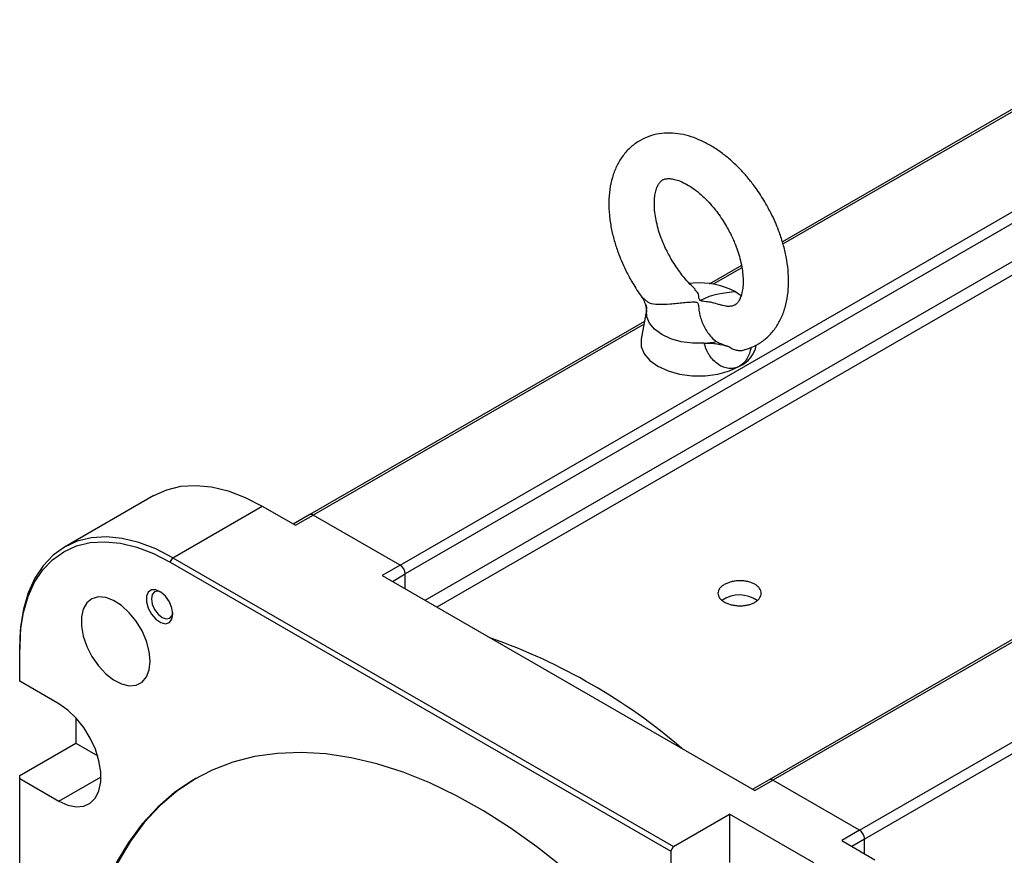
# Model space of a CAD drawing. Header units: millimetres. Extents: x 32176 to 34318, y 9875 to 11035.
# Tile 49 of 56: x 33408 to 33544, y 10870 to 10986. Entities that reach past the tile are written whole.
import ezdxf

# ---------------------------------------------------------------- set-up
doc = ezdxf.new("R2010")
doc.units = ezdxf.units.MM

msp = doc.modelspace()

# ---------------------------------------------------------------- linework, layer by layer
at = {"color": 7, "linetype": 'Continuous', "lineweight": 25}
for p, q in [((33566.63, 10985.53), (33513.31, 10954.75)), ((33567.13, 10985.48), (33513.4, 10954.47)), ((33460.36, 10909.97), (33579.15, 10978.54)), ((33579.86, 10977.32), (33461.06, 10908.74)), ((33463.83, 10905.1), (33579.86, 10972.08)), ((33580.84, 10970.76), (33465.47, 10904.16)), ((33507.64, 10951.48), (33503.19, 10948.91)), ((33507.7, 10951.17), (33503.72, 10948.88)), ((33500.96, 10949.03), (33500.43, 10949)), ((33493.8, 10947.21), (33493.74, 10947.26)), ((33494.51, 10945.29), (33493.77, 10941.28)), ((33494.51, 10945.31), (33494.42, 10944.66)), ((33494.22, 10943.73), (33447.84, 10916.96)), ((33494.15, 10943.35), (33448.34, 10916.91)), ((33524, 10873.23), (33642.79, 10941.81)), ((33508.05, 10939.82), (33508, 10939.78)), ((33643.5, 10940.58), (33524.7, 10872)), ((33593.22, 10927.41), (33511.48, 10880.22)), ((33593.15, 10927.03), (33511.98, 10880.17)), ((33426.27, 10919.62), (33413.89, 10912.47)), ((33428.89, 10910.99), (33441.27, 10918.13)), ((33441.27, 10918.13), (33445.86, 10915.48)), ((33447.84, 10916.96), (33445.57, 10915.65)), ((33445.86, 10915.48), (33448.34, 10916.91)), ((33460.36, 10909.97), (33448.34, 10916.91)), ((33428.54, 10910.37), (33428.89, 10910.99)), ((33428.89, 10910.99), (33498.21, 10870.97)), ((33428.54, 10910.37), (33497.86, 10870.35)), ((33460.36, 10909.97), (33457.88, 10908.54)), ((33457.88, 10908.54), (33509.5, 10878.74)), ((33459.3, 10907.72), (33461.06, 10908.74)), ((33461.06, 10906.7), (33461.06, 10908.74)), ((33407.68, 10898.74), (33407.68, 10898.33)), ((33407.68, 10893.87), (33407.68, 10898.33)), ((33413.11, 10890.73), (33407.68, 10893.87)), ((33415.46, 10888.81), (33415.46, 10885.29)), ((33407.68, 10880.8), (33415.46, 10885.29)), ((33415.46, 10885.29), (33418.48, 10883.55)), ((33407.68, 10880.4), (33407.68, 10880.8)), ((33407.68, 10880.4), (33413.11, 10877.26)), ((33407.68, 10800.52), (33407.68, 10880.4)), ((33413.11, 10877.26), (33418.95, 10880.63)), ((33511.48, 10880.22), (33509.21, 10878.91)), ((33509.5, 10878.74), (33511.98, 10880.17)), ((33524, 10873.23), (33511.98, 10880.17)), ((33498.21, 10870.97), (33505.99, 10875.46)), ((33517.66, 10868.72), (33505.99, 10875.46)), ((33505.99, 10875.46), (33505.99, 10868.77)), ((33524, 10873.23), (33521.52, 10871.8)), ((33521.52, 10871.8), (33526.12, 10869.15)), ((33524.7, 10872), (33522.94, 10870.98)), ((33524.7, 10869.96), (33524.7, 10872)), ((33497.86, 10870.35), (33498.21, 10870.97)), ((33497.86, 10870.35), (33497.86, 10864.08))]:
    msp.add_line(p, q, dxfattribs=at)
at = {"color": 7, "linetype": 'Continuous', "lineweight": 25, "flags": 128}
for points in [[(33506.85, 10947.83), (33507.39, 10947.48), (33507.67, 10947.26)], [(33502.48, 10940.71), (33500.87, 10940.71), (33499.3, 10940.92), (33497.86, 10941.33), (33496.6, 10941.91), (33495.59, 10942.64), (33494.89, 10943.47), (33494.52, 10944.38), (33494.51, 10945.31)], [(33493.77, 10941.28), (33493.77, 10940.27), (33494.17, 10939.26), (33494.95, 10938.33), (33496.07, 10937.52), (33497.47, 10936.88), (33499.08, 10936.43), (33500.83, 10936.2), (33502.62, 10936.2), (33504.37, 10936.43), (33505.98, 10936.88), (33507.38, 10937.52)], [(33426.27, 10919.62), (33428.04, 10920.42), (33429.98, 10920.89), (33432.06, 10921.02), (33434.26, 10920.8), (33436.54, 10920.24), (33438.89, 10919.35), (33441.27, 10918.13)], [(33428.89, 10910.99), (33426.52, 10912.2), (33424.17, 10913.1), (33421.88, 10913.66), (33419.69, 10913.87), (33417.6, 10913.75), (33415.66, 10913.28), (33413.89, 10912.47), (33412.31, 10911.34), (33410.93, 10909.89), (33409.78, 10908.15), (33408.87, 10906.14), (33408.21, 10903.88), (33407.81, 10901.4), (33407.68, 10898.74)], [(33407.68, 10898.33), (33407.81, 10900.95), (33408.2, 10903.39), (33408.85, 10905.61), (33409.74, 10907.59), (33410.87, 10909.3), (33412.23, 10910.72), (33413.79, 10911.83), (33415.53, 10912.63), (33417.44, 10913.09), (33419.49, 10913.21), (33421.65, 10913), (33423.9, 10912.45), (33426.2, 10911.57), (33428.54, 10910.37)], [(33425.74, 10896.65), (33425.61, 10897.99), (33425.23, 10899.42), (33424.62, 10900.84), (33423.81, 10902.18), (33422.85, 10903.37), (33421.79, 10904.35), (33420.69, 10905.07), (33419.59, 10905.47), (33418.58, 10905.55), (33417.69, 10905.3), (33416.98, 10904.73), (33416.48, 10903.88), (33416.22, 10902.78), (33416.22, 10901.5), (33416.48, 10900.11), (33416.98, 10898.68), (33417.69, 10897.29), (33418.58, 10896.01), (33419.59, 10894.91), (33420.69, 10894.06), (33421.79, 10893.5), (33422.85, 10893.25), (33423.81, 10893.34), (33424.62, 10893.75), (33425.23, 10894.47), (33425.61, 10895.45), (33425.74, 10896.65)], [(33428.9, 10903.16), (33428.77, 10904), (33428.42, 10904.87), (33427.88, 10905.65), (33427.23, 10906.24), (33426.55, 10906.56), (33425.95, 10906.56), (33425.49, 10906.24), (33425.25, 10905.66), (33425.25, 10904.88), (33425.49, 10904.01), (33425.95, 10903.17), (33426.55, 10902.47), (33427.23, 10902.01), (33427.88, 10901.85), (33428.42, 10902.01), (33428.77, 10902.47), (33428.9, 10903.16)], [(33427.24, 10906.23), (33426.84, 10906.34), (33426.36, 10906.25), (33426.04, 10905.88), (33425.93, 10905.29), (33426.04, 10904.56), (33426.36, 10903.82), (33426.84, 10903.17), (33427.41, 10902.71), (33427.98, 10902.52), (33428.46, 10902.61), (33428.78, 10902.98), (33428.89, 10903.38)], [(33413.11, 10877.26), (33414.33, 10876.7), (33415.49, 10876.47), (33416.54, 10876.56), (33417.45, 10876.98), (33418.16, 10877.71), (33418.66, 10878.71), (33418.91, 10879.94), (33418.91, 10881.35), (33418.66, 10882.87), (33418.16, 10884.45), (33417.45, 10886), (33416.54, 10887.46), (33415.49, 10888.78), (33414.33, 10889.88), (33413.11, 10890.73)], [(33482.98, 10868.03), (33479.32, 10870.94), (33475.62, 10873.58), (33471.9, 10875.94), (33468.17, 10878.02), (33464.46, 10879.8), (33460.78, 10881.28), (33457.14, 10882.44), (33453.57, 10883.28), (33450.07, 10883.81), (33446.67, 10884), (33443.39, 10883.88), (33440.22, 10883.43), (33437.2, 10882.66), (33434.34, 10881.56), (33431.64, 10880.16), (33429.11, 10878.45), (33426.79, 10876.43), (33424.66, 10874.13), (33422.74, 10871.55), (33421.04, 10868.7)], [(33432.11, 10880.43), (33431.92, 10880.32), (33429.4, 10878.61), (33427.07, 10876.6), (33424.94, 10874.3), (33423.02, 10871.71), (33421.33, 10868.86), (33419.86, 10865.76), (33418.62, 10862.41), (33417.63, 10858.84), (33416.88, 10855.06), (33416.38, 10851.08), (33416.12, 10846.94), (33416.12, 10842.64), (33416.38, 10838.2), (33416.88, 10833.65), (33417.63, 10829), (33418.62, 10824.28), (33419.86, 10819.51), (33421.33, 10814.7), (33423.02, 10809.89), (33423.18, 10809.47)]]:
    msp.add_lwpolyline(points, dxfattribs=at)
at = {"color": 7, "linetype": 'Continuous', "lineweight": 25}
for centre, radius, start, end in [((33501.83, 10938.29), 10.78, 62.2664, 94.6384), ((33505.7, 10941.24), 4.08, 294.2633, 348.3924), ((33448.04, 10916.5), 0.503, 54.3824, 114.3071), ((33459.53, 10908.67), 1.54, 2.6055, 57.3945), ((33507.38, 10901.57), 4.26, 54.9567, 124.0587), ((33445.4, 10821.59), 82.96, 49.3942, 70.6111), ((33511.68, 10879.76), 0.503, 54.3824, 114.3071), ((33523.17, 10871.93), 1.54, 2.6055, 57.3945)]:
    msp.add_arc(centre, radius, start, end, dxfattribs=at)
for points, knots in [([(33511.03, 10960.04), (33510.63, 10960.69), (33510.07, 10961.6), (33509.14, 10962.87), (33508.31, 10963.91), (33507.26, 10965.05), (33506.1, 10966.14), (33504.84, 10967.15), (33503.51, 10968.04), (33502.11, 10968.78), (33500.66, 10969.35), (33499.18, 10969.72), (33497.7, 10969.86), (33496.22, 10969.76), (33494.79, 10969.4), (33493.42, 10968.75), (33492.16, 10967.81), (33491.11, 10966.61), (33490.3, 10965.21), (33489.72, 10963.69), (33489.37, 10962.03), (33489.24, 10960.27), (33489.32, 10958.48), (33489.58, 10956.69), (33489.99, 10954.96), (33490.48, 10953.44), (33491.02, 10952.08), (33491.62, 10950.74), (33492.13, 10949.82), (33492.42, 10949.3)], [0, 0, 0, 0, 0.046321, 0.065262, 0.096533, 0.128772, 0.163155, 0.198822, 0.235474, 0.27288, 0.31082, 0.349042, 0.387331, 0.425607, 0.464084, 0.503316, 0.544183, 0.5877, 0.627982, 0.669428, 0.711582, 0.753721, 0.795164, 0.835386, 0.873536, 0.909739, 0.935873, 0.963679, 1, 1, 1, 1]), ([(33497.88, 10952.45), (33497.59, 10952.97), (33497.18, 10953.72), (33496.69, 10954.85), (33496.33, 10955.8), (33496, 10956.92), (33495.75, 10958.04), (33495.6, 10959.13), (33495.56, 10960.15), (33495.62, 10961.05), (33495.77, 10961.82), (33495.98, 10962.44), (33496.24, 10962.89), (33496.52, 10963.2), (33496.79, 10963.38), (33497.15, 10963.5), (33497.68, 10963.54), (33498.35, 10963.44), (33499.16, 10963.18), (33500.08, 10962.74), (33501.04, 10962.12), (33502.01, 10961.34), (33502.92, 10960.47), (33503.7, 10959.59), (33504.39, 10958.72), (33505, 10957.84), (33505.38, 10957.2), (33505.57, 10956.89)], [0, 0, 0, 0, 0.051856, 0.073021, 0.107761, 0.143255, 0.180628, 0.218775, 0.257261, 0.295847, 0.334596, 0.373932, 0.414803, 0.459556, 0.514263, 0.567903, 0.613088, 0.656994, 0.700378, 0.743536, 0.786653, 0.829315, 0.870012, 0.907059, 0.935697, 0.968452, 1, 1, 1, 1]), ([(33507.98, 10939.81), (33508.2, 10939.86), (33508.9, 10940.02), (33510.02, 10940.59), (33511.29, 10941.52), (33512.34, 10942.73), (33513.15, 10944.12), (33513.72, 10945.64), (33514.07, 10947.31), (33514.2, 10949.06), (33514.13, 10950.86), (33513.87, 10952.64), (33513.45, 10954.37), (33512.96, 10955.9), (33512.43, 10957.25), (33511.82, 10958.59), (33511.31, 10959.52), (33511.03, 10960.04)], [0, 0, 0, 0, 0.032061, 0.102919, 0.176731, 0.255329, 0.328083, 0.40294, 0.479076, 0.555186, 0.630037, 0.702685, 0.771588, 0.836976, 0.884177, 0.934399, 1, 1, 1, 1]), ([(33505.57, 10956.89), (33505.86, 10956.36), (33506.26, 10955.61), (33506.75, 10954.49), (33507.11, 10953.53), (33507.45, 10952.41), (33507.7, 10951.29), (33507.85, 10950.2), (33507.89, 10949.19), (33507.83, 10948.28), (33507.68, 10947.51), (33507.46, 10946.9), (33507.21, 10946.44), (33506.93, 10946.13), (33506.65, 10945.95), (33506.29, 10945.83), (33505.76, 10945.8), (33505.2, 10945.86), (33504.77, 10946.01), (33504.62, 10946.06)], [0, 0, 0, 0, 0.076156, 0.107238, 0.158257, 0.210383, 0.26527, 0.321292, 0.377811, 0.43448, 0.491386, 0.549154, 0.609177, 0.674901, 0.755243, 0.834018, 0.900377, 0.964857, 1, 1, 1, 1]), ([(33501.23, 10948.21), (33500.99, 10948.44), (33500.46, 10948.93), (33499.75, 10949.74), (33499.06, 10950.62), (33498.45, 10951.49), (33498.06, 10952.13), (33497.88, 10952.45)], [0, 0, 0, 0, 0.198669, 0.42705, 0.603593, 0.805517, 1, 1, 1, 1]), ([(33492.42, 10949.3), (33492.81, 10948.64), (33493.26, 10947.89), (33493.77, 10947.2), (33493.84, 10947.11)], [0, 0, 0, 0, 0.871475, 1, 1, 1, 1]), ([(33501.94, 10946.62), (33501.91, 10946.64), (33501.82, 10946.71), (33501.74, 10947.1), (33501.71, 10947.67), (33501.34, 10947.96), (33501.14, 10948.12)], [0, 0, 0, 0, 0.036574, 0.125655, 0.544178, 1, 1, 1, 1]), ([(33493.74, 10947.26), (33493.77, 10947.22), (33493.85, 10947.14), (33493.97, 10947.01), (33494.11, 10946.88), (33494.25, 10946.76), (33494.4, 10946.64), (33494.56, 10946.51), (33494.72, 10946.39), (33494.84, 10946.31), (33494.89, 10946.27)], [0, 0, 0, 0, 0.119531, 0.240597, 0.363215, 0.4874, 0.613163, 0.740512, 0.869455, 1, 1, 1, 1]), ([(33493.74, 10947.23), (33493.89, 10947), (33494.19, 10946.54), (33494.41, 10945.81), (33494.49, 10945.16), (33494.43, 10944.84), (33494.4, 10944.7)], [0, 0, 0, 0, 0.265398, 0.529145, 0.789543, 1, 1, 1, 1]), ([(33494.84, 10946.29), (33495.21, 10946.18), (33495.65, 10946.12), (33496.66, 10946.09), (33497.2, 10946.12), (33498.08, 10946.19), (33498.38, 10946.22), (33498.99, 10946.29), (33499.3, 10946.32), (33499.92, 10946.38), (33500.24, 10946.4), (33500.72, 10946.43), (33500.88, 10946.44), (33501.12, 10946.43), (33501.2, 10946.43), (33501.36, 10946.41), (33501.44, 10946.4), (33501.55, 10946.34), (33501.59, 10946.29), (33501.63, 10946.19), (33501.64, 10946.15), (33501.67, 10945.99), (33501.69, 10945.89), (33501.72, 10945.57), (33501.75, 10945.35), (33501.82, 10944.88), (33501.87, 10944.64), (33502, 10944.16), (33502.08, 10943.92), (33502.26, 10943.43), (33502.37, 10943.18), (33502.63, 10942.7), (33502.78, 10942.45), (33503.28, 10941.75), (33503.67, 10941.31), (33504.16, 10940.93)], [0, 0, 0, 0, 0.125, 0.125, 0.25, 0.25, 0.3125, 0.3125, 0.375, 0.375, 0.4375, 0.4375, 0.46875, 0.46875, 0.484375, 0.484375, 0.5, 0.5, 0.515625, 0.515625, 0.53125, 0.53125, 0.5625, 0.5625, 0.625, 0.625, 0.6875, 0.6875, 0.75, 0.75, 0.8125, 0.8125, 0.875, 0.875, 1, 1, 1, 1]), ([(33504.61, 10946.02), (33504.25, 10946.14), (33503.64, 10946.34), (33502.87, 10946.45), (33502.4, 10946.51), (33502.15, 10946.55), (33502.02, 10946.58), (33501.96, 10946.61), (33501.94, 10946.62)], [0, 0, 0, 0, 0.405247, 0.698263, 0.845124, 0.919865, 0.973392, 1, 1, 1, 1]), ([(33502.48, 10940.71), (33502.78, 10940.72), (33503.07, 10940.73), (33503.65, 10940.7), (33503.94, 10940.67), (33504.8, 10940.54), (33505.34, 10940.41), (33505.87, 10940.26)], [0, 0, 0, 0, 0.25, 0.25, 0.5, 0.5, 1, 1, 1, 1]), ([(33507.38, 10937.52), (33507.33, 10937.49), (33507.25, 10937.45), (33507.11, 10937.38), (33506.96, 10937.33), (33506.82, 10937.28), (33506.67, 10937.25), (33506.52, 10937.22), (33506.37, 10937.2), (33506.21, 10937.2), (33505.87, 10937.2), (33505.32, 10937.3), (33504.59, 10937.63), (33503.91, 10938.14), (33503.4, 10938.72), (33503.06, 10939.26), (33502.82, 10939.72), (33502.63, 10940.2), (33502.53, 10940.54), (33502.48, 10940.71)], [0, 0, 0, 0, 0.02383, 0.047605, 0.071365, 0.095151, 0.119001, 0.142957, 0.167057, 0.19134, 0.215844, 0.32942, 0.446866, 0.574697, 0.706096, 0.778147, 0.850838, 0.924642, 1, 1, 1, 1]), ([(33505.87, 10940.26), (33506.07, 10940.12), (33506.36, 10939.9), (33506.75, 10939.79), (33506.99, 10939.74), (33507.34, 10939.69), (33507.77, 10939.69), (33508.06, 10939.82), (33508.15, 10939.85)], [0, 0, 0, 0, 0.293295, 0.439275, 0.492833, 0.585915, 0.877397, 1, 1, 1, 1]), ([(33508.97, 10940.13), (33508.9, 10939.85), (33508.77, 10939.28), (33508.42, 10938.54), (33507.96, 10937.92), (33507.57, 10937.65), (33507.38, 10937.52)], [0, 0, 0, 0, 0.258256, 0.513735, 0.75881, 1, 1, 1, 1]), ([(33505.26, 10904.86), (33505.12, 10904.94), (33504.99, 10905.03), (33504.78, 10905.22), (33504.68, 10905.32), (33504.53, 10905.52), (33504.48, 10905.63), (33504.4, 10905.84), (33504.38, 10905.96), (33504.38, 10906.18), (33504.4, 10906.29), (33504.48, 10906.51), (33504.53, 10906.61), (33504.68, 10906.82), (33504.78, 10906.92), (33504.99, 10907.1), (33505.12, 10907.19), (33505.4, 10907.35), (33505.55, 10907.42), (33505.88, 10907.55), (33506.05, 10907.61), (33506.41, 10907.7), (33506.6, 10907.73), (33506.98, 10907.78), (33507.18, 10907.8), (33507.58, 10907.8), (33507.77, 10907.79), (33508.15, 10907.75), (33508.34, 10907.72), (33508.71, 10907.64), (33508.88, 10907.59), (33509.21, 10907.47), (33509.36, 10907.39), (33509.64, 10907.23), (33509.77, 10907.14), (33509.98, 10906.95), (33510.08, 10906.85), (33510.23, 10906.64), (33510.28, 10906.53), (33510.36, 10906.3), (33510.38, 10906.18), (33510.38, 10905.95), (33510.36, 10905.84), (33510.28, 10905.61), (33510.23, 10905.5), (33510.08, 10905.28), (33509.98, 10905.18), (33509.76, 10904.99), (33509.64, 10904.9), (33509.36, 10904.74), (33509.21, 10904.67), (33508.88, 10904.55), (33508.71, 10904.49), (33508.35, 10904.41), (33508.16, 10904.38), (33507.77, 10904.34), (33507.58, 10904.33), (33507.18, 10904.34), (33506.99, 10904.35), (33506.61, 10904.4), (33506.41, 10904.44), (33506.05, 10904.53), (33505.88, 10904.58), (33505.55, 10904.71), (33505.4, 10904.78), (33505.26, 10904.86)], [0, 0, 0, 0, 0.03125, 0.03125, 0.0625, 0.0625, 0.09375, 0.09375, 0.125, 0.125, 0.15625, 0.15625, 0.1875, 0.1875, 0.21875, 0.21875, 0.25, 0.25, 0.28125, 0.28125, 0.3125, 0.3125, 0.34375, 0.34375, 0.375, 0.375, 0.40625, 0.40625, 0.4375, 0.4375, 0.46875, 0.46875, 0.5, 0.5, 0.53125, 0.53125, 0.5625, 0.5625, 0.59375, 0.59375, 0.625, 0.625, 0.65625, 0.65625, 0.6875, 0.6875, 0.71875, 0.71875, 0.75, 0.75, 0.78125, 0.78125, 0.8125, 0.8125, 0.84375, 0.84375, 0.875, 0.875, 0.90625, 0.90625, 0.9375, 0.9375, 0.96875, 0.96875, 1, 1, 1, 1])]:
    msp.add_open_spline(points, degree=3, knots=knots, dxfattribs=at)
for points in [[(33506.85, 10947.83), (33505.22, 10947.67), (33503.6, 10947.51), (33501.94, 10946.62)], [(33494.51, 10945.31), (33494.57, 10945.61), (33494.52, 10945.85), (33494.42, 10946.06)], [(33502.48, 10940.71), (33503.09, 10940.74), (33503.65, 10940.82), (33504.16, 10940.93)], [(33504.16, 10940.93), (33504.69, 10940.67), (33505.25, 10940.43), (33505.87, 10940.26)]]:
    msp.add_open_spline(points, degree=3, dxfattribs=at)

doc.saveas('drawing.dxf')
